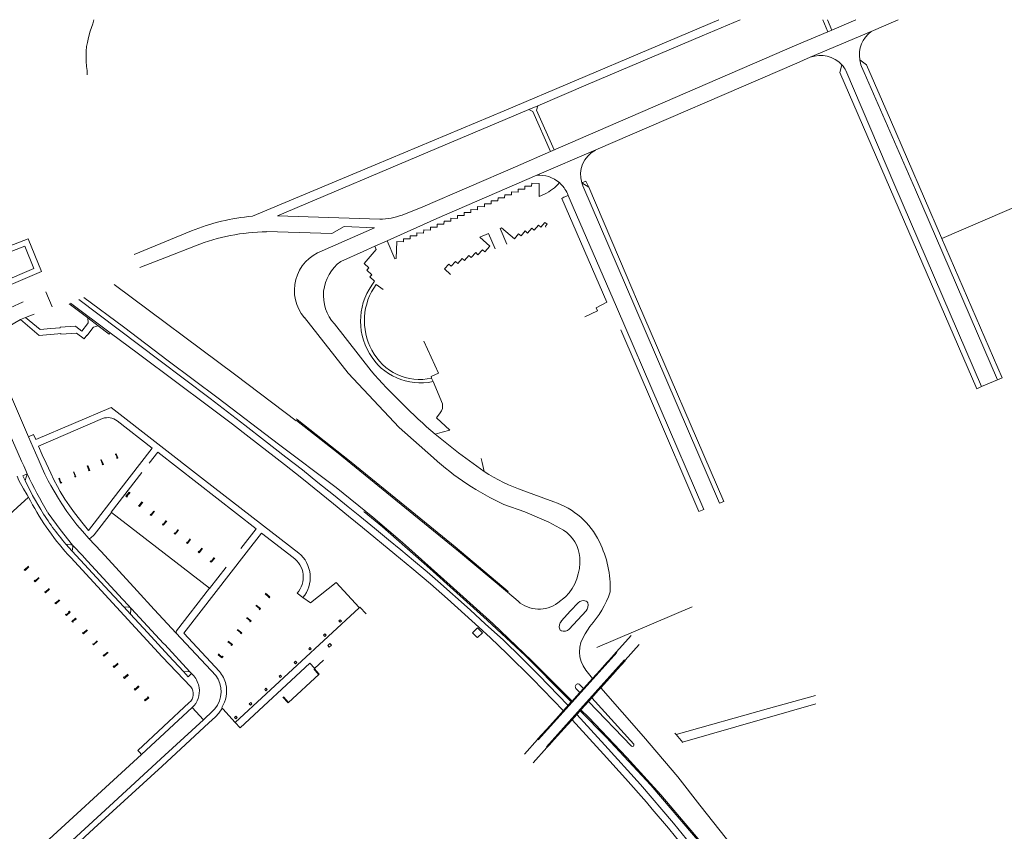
# Model space of a CAD drawing. Extents: x 145000 to 155000, y 457500 to 470000.
# Tile 31 of 256: x 145218 to 145575, y 461205 to 461500. Entities that reach past the tile are written whole.
import ezdxf

# ---------------------------------------------------------------- set-up
doc = ezdxf.new("R2010")
doc.units = 0
doc.header["$LTSCALE"] = 0.2
doc.header["$MEASUREMENT"] = 0
doc.layers.add('kant verharding', color=252, linetype='Continuous', lineweight=0)

msp = doc.modelspace()

# ---------------------------------------------------------------- linework, layer by layer
at = {"layer": 'kant verharding', "lineweight": 0}
for p, q in [((145644.15, 461459.99), (145552.64, 461420.33)), ((145204.14, 461310.77), (145221.55, 461326.44)), ((145238.57, 461282.55), (145238.77, 461282.24)), ((145330.8, 461273.46), (145331.36, 461272.83)), ((145259.81, 461256.91), (145260.04, 461257.08)), ((145260.15, 461256.46), (145259.81, 461256.91)), ((145260.04, 461257.08), (145260.18, 461256.87)), ((145261.68, 461257.85), (145260.15, 461256.46)), ((145260.18, 461256.87), (145261.45, 461258.04)), ((145263.88, 461252.58), (145265.19, 461253.75))]:
    msp.add_line(p, q, dxfattribs=at)
at = {"layer": 'kant verharding', "lineweight": 0, "flags": 128}
for points in [[(145242.75, 461479.7), (145242.77, 461480.39), (145242.77, 461481.22), (145242.74, 461482.06), (145242.55, 461482.76), (145242.39, 461484.65), (145242.4, 461486.52), (145242.45, 461488.24), (145242.62, 461489.99), (145242.88, 461491.42), (145243.24, 461493.22), (145243.93, 461495.51), (145244.84, 461498.26), (145245.27, 461499.71)], [(145302.74, 461428.4), (145347.18, 461447.05), (145393.98, 461466.67), (145446.42, 461488.91), (145471.84, 461499.71)], [(145406.13, 461468.48), (145424.46, 461476.26), (145465.75, 461493.86), (145479.53, 461499.71)], [(145509.47, 461499.71), (145511.33, 461495.33)], [(145512.74, 461495.93), (145511.17, 461499.68)], [(145512.74, 461495.93), (145521.45, 461499.68)], [(145527.02, 461495.46), (145536.8, 461499.69)], [(145511.33, 461495.33), (145512.74, 461495.93)], [(145500.14, 461490.6), (145511.33, 461495.33)], [(145504.9, 461486.06), (145527.02, 461495.46)], [(145410.74, 461451.87), (145431.69, 461460.97), (145500.04, 461490.6)], [(145500.11, 461483.93), (145504.9, 461486.06)], [(145522.88, 461485.2), (145525.39, 461483.35), (145534.03, 461463.36)], [(145405.8, 461443.29), (145427.24, 461452.44), (145500.07, 461483.92)], [(145567.05, 461366.59), (145565.31, 461365.84), (145515.7, 461480.56), (145516.45, 461483.28)], [(145523.53, 461482.78), (145524.55, 461480.61), (145543.06, 461437.95), (145572.84, 461369.09)], [(145517.88, 461481.24), (145535.65, 461439.51), (145567.05, 461366.59)], [(145311.86, 461428.58), (145369.49, 461452.93), (145402.95, 461467.13)], [(145402.95, 461467.13), (145406.13, 461468.48)], [(145402.95, 461467.13), (145404.36, 461466.43), (145410.74, 461451.87)], [(145412.13, 461452.48), (145405.74, 461466.91), (145406.13, 461468.48)], [(145534.03, 461463.36), (145552.53, 461420.57)], [(145364.54, 461431.77), (145398.06, 461446.37), (145410.74, 461451.87)], [(145369.59, 461427.59), (145405.8, 461443.29)], [(145406.62, 461435.57), (145406.71, 461440.33), (145403.99, 461440.39), (145403.95, 461439.28), (145401.53, 461439.34), (145401.52, 461438.23), (145399.1, 461438.26), (145399.08, 461437.16), (145396.65, 461437.21), (145396.62, 461436.11), (145394.2, 461436.15), (145394.16, 461435.04), (145391.76, 461435.07), (145391.72, 461433.96), (145389.32, 461434.03), (145389.27, 461432.92), (145386.85, 461432.96), (145386.82, 461431.84), (145384.37, 461431.89), (145384.35, 461430.77), (145381.95, 461430.83), (145381.91, 461429.73), (145379.52, 461429.78), (145379.46, 461428.66), (145377.05, 461428.73), (145377.02, 461427.62), (145374.61, 461427.68), (145374.59, 461426.56), (145372.17, 461426.62), (145372.13, 461425.49), (145369.7, 461425.54), (145369.69, 461424.45), (145367.27, 461424.49), (145367.24, 461423.37), (145364.83, 461423.44), (145364.79, 461422.31), (145362.36, 461422.37), (145362.32, 461421.26), (145359.89, 461421.31), (145359.89, 461420.18), (145357.46, 461420.23), (145357.44, 461419.13), (145355.02, 461419.18), (145354.86, 461413.1)], [(145422.1, 461440.56), (145423.61, 461441.15)], [(145472.02, 461324.3), (145441.36, 461395.64), (145422.48, 461439.43), (145422.1, 461440.56)], [(145424.62, 461438.92), (145422.1, 461440.56)], [(145423.61, 461441.15), (145424.62, 461438.92)], [(145424.62, 461438.92), (145438.15, 461407.16)], [(145408.59, 461436.42), (145406.62, 461435.57)], [(145427.81, 461394.08), (145427.29, 461395.19), (145431.2, 461397.24), (145414.91, 461434.87), (145415.61, 461435.31), (145417.19, 461435.95)], [(145417.19, 461435.95), (145416.91, 461436.6)], [(145419.04, 461431.75), (145417.19, 461435.95)], [(145356.97, 461428.84), (145364.54, 461431.77)], [(145419.04, 461431.75), (145434.66, 461395.52), (145466.39, 461321.97)], [(145311.97, 461428.58), (145311.92, 461428.58), (145311.86, 461428.58)], [(145311.97, 461428.58), (145330.3, 461427.98)], [(145330.3, 461427.98), (145348.86, 461427.31)], [(145307.84, 461422.81), (145331.52, 461422.16), (145335.98, 461424.73), (145347.02, 461424.15)], [(145347.02, 461424.15), (145328, 461415.86)], [(145369.59, 461427.59), (145351.57, 461419.52)], [(145394.96, 461418.33), (145392.55, 461423.96), (145392.99, 461424.14)], [(145392.99, 461424.14), (145397.75, 461420.23), (145399.21, 461422.03), (145400.1, 461421.28), (145401.6, 461423.08), (145402.48, 461422.3), (145403.98, 461424.08), (145404.85, 461423.38), (145406.38, 461425.12), (145407.3, 461424.39), (145408.75, 461426.17), (145409.56, 461425.47), (145408.99, 461424.78), (145409.01, 461424.72)], [(145409.01, 461424.72), (145409.1, 461424.46)], [(145259.9, 461414.56), (145280.59, 461423.06)], [(145372.39, 461409.28), (145373.94, 461410.97), (145374.75, 461410.24), (145376.35, 461412.01), (145377.2, 461411.28), (145378.8, 461413.08), (145379.59, 461412.29), (145381.21, 461414.13), (145382.06, 461413.38), (145383.65, 461415.2), (145384.47, 461414.46), (145386.1, 461416.25), (145386.93, 461415.52), (145388.77, 461417.53), (145385.22, 461420.78)], [(145385.22, 461420.78), (145388.27, 461422.12), (145390.73, 461416.52)], [(145552.53, 461420.57), (145574.48, 461369.81), (145572.84, 461369.09)], [(145040.85, 461328.17), (145102.77, 461355.01), (145166.83, 461382.93), (145204.96, 461399.23), (145226.24, 461408.37), (145221.37, 461420.16), (145204.4, 461413.7), (145184.66, 461405.59), (145178.12, 461402.91), (145105.11, 461371.08), (145035.36, 461340.87)], [(145223.47, 461409.46), (145220.22, 461417.58), (145210.09, 461413.71), (145206.61, 461412.27), (145202.08, 461410.41), (145197.34, 461408.55), (145193.18, 461406.83), (145179.08, 461401.13), (145098.11, 461365.87), (145101.94, 461357.05), (145200.05, 461399.4), (145223.47, 461409.46)], [(145261.86, 461409.75), (145271.57, 461413.56), (145282.06, 461417.71)], [(145347.07, 461417.51), (145342.81, 461415.61)], [(145347.03, 461404.82), (145345.3, 461406.37), (145346.05, 461407.18), (145344.2, 461408.82), (145344.95, 461409.65), (145343.17, 461411.3), (145347.58, 461416.3), (145347.07, 461417.51)], [(145351.57, 461419.52), (145347.07, 461417.51)], [(145354.86, 461413.1), (145354.36, 461412.91), (145351.57, 461419.52)], [(145342.81, 461415.61), (145334.74, 461411.99)], [(145374.57, 461407.3), (145372.39, 461409.28)], [(145438.15, 461407.16), (145442.32, 461397.42)], [(145252.56, 461403.7), (145296.71, 461370.78)], [(145350.14, 461401.8), (145347.57, 461403.65)], [(145227.85, 461400.99), (145230.16, 461395.52)], [(145209.54, 461392.45), (145211.73, 461393.77), (145219.61, 461397.3)], [(145236.26, 461396.65), (145243.07, 461391.53)], [(145236.77, 461396.87), (145251.14, 461386.09)], [(145239.82, 461398.19), (145268.79, 461376.34), (145287.35, 461362.23), (145299.91, 461352.6), (145307.11, 461347.06), (145314.84, 461341.05), (145320.83, 461336.39), (145326.49, 461331.84), (145332.08, 461327.33), (145337.38, 461323.03), (145341.67, 461319.54), (145347.03, 461315.22), (145352.07, 461311.04), (145356.53, 461307.41), (145361.11, 461303.54), (145366.02, 461299.43), (145369.94, 461296.05), (145381.61, 461285.59), (145387.26, 461280.44), (145393.58, 461274.72), (145400.34, 461268.03), (145406.55, 461261.94), (145417.13, 461250.87)], [(145290.32, 461362.38), (145272.2, 461375.94), (145255.93, 461388.25), (145241.61, 461398.96)], [(145442.32, 461397.42), (145473.58, 461324.94)], [(145220.45, 461391.71), (145223.57, 461392.91)], [(145423.22, 461391.97), (145427.81, 461394.08)], [(145212.69, 461387.49), (145218.68, 461390.94)], [(145218.68, 461390.94), (145220.45, 461391.71)], [(145232.17, 461385.74), (145225.35, 461385.14), (145218.68, 461390.94)], [(145229.62, 461387.62), (145225.71, 461387.34), (145220.45, 461391.71)], [(145242.94, 461389.42), (145240.83, 461386.7), (145238.64, 461388.39), (145238.57, 461388.52), (145233.05, 461388.12), (145233.07, 461387.87), (145229.62, 461387.62)], [(145243.07, 461391.53), (145243.15, 461389.69), (145242.94, 461389.42)], [(145246.83, 461388.69), (145243.07, 461391.53)], [(145246.83, 461388.69), (145245.1, 461388.21), (145244.88, 461387.92)], [(145251.14, 461386.09), (145250.82, 461385.68), (145246.83, 461388.69)], [(145321.55, 461391.61), (145337.37, 461371.48), (145355.89, 461351.76)], [(145332.42, 461389.35), (145345.72, 461372.29)], [(145244.88, 461387.92), (145242.84, 461385.16), (145242.71, 461385.23), (145241.69, 461383.87), (145238.93, 461386.02), (145233.2, 461385.6), (145233.2, 461385.83), (145232.17, 461385.74)], [(145251.14, 461386.09), (145261.36, 461378.44), (145275.28, 461368.06), (145286.37, 461359.83), (145295.44, 461353.02), (145301.58, 461348.27), (145307.95, 461343.27), (145314.36, 461338.28), (145320.6, 461333.36), (145332.08, 461324.09), (145337.59, 461319.62), (145342.65, 461315.51), (145354.39, 461305.76), (145360.54, 461300.7), (145367.22, 461295), (145373.44, 461289.64), (145379.67, 461283.97), (145384.75, 461279.3), (145389.04, 461275.44), (145394.92, 461269.78), (145404.25, 461260.57), (145415.44, 461249)], [(145436.29, 461387.17), (145447.73, 461360.48)], [(145367.69, 461369.65), (145367.46, 461370.21), (145370.13, 461371.47), (145364.9, 461383.03)], [(145395.21, 461291.98), (145377.47, 461306.92), (145361.27, 461320.13), (145333.79, 461342.45), (145318.69, 461354.29), (145318.55, 461354.19), (145296.71, 461370.78)], [(145368.19, 461368.45), (145367.69, 461369.65)], [(145371.58, 461360.32), (145368.19, 461368.45)], [(145572.84, 461369.09), (145567.05, 461366.59)], [(145208.49, 461363.79), (145214.58, 461349.79), (145219.06, 461339.54), (145219.81, 461337.85), (145220.55, 461336.17)], [(145213.97, 461366.16), (145221.58, 461348.41), (145224.08, 461342.62), (145225.06, 461340.34), (145226.53, 461337.03), (145227.44, 461334.88), (145228.69, 461332.46), (145229.58, 461330.74), (145232.37, 461326.04), (145233.64, 461324.03), (145235.49, 461321.32), (145237.21, 461318.93), (145239.12, 461316.49), (145241.13, 461314.14), (145243.47, 461311.5), (145247.85, 461306.76), (145260.97, 461292.52), (145267.15, 461285.78), (145275.09, 461277.19), (145289.44, 461261.83)], [(145418.63, 461252.53), (145403.97, 461267.15), (145389.88, 461280.61), (145374.41, 461294.57), (145357.14, 461310.02), (145346.41, 461319.25), (145333.02, 461329.94), (145312.14, 461345.73), (145290.32, 461362.38)], [(145466.39, 461321.97), (145464.57, 461321.33), (145447.73, 461360.48)], [(145319.54, 461306.2), (145285.32, 461332.69), (145251.51, 461359.06), (145224.15, 461347.39), (145223.36, 461349.18), (145221.57, 461348.43)], [(145374.26, 461350.8), (145369.4, 461355.21), (145370.83, 461357.04)], [(145248.41, 461355.05), (145225.2, 461345.01), (145226.45, 461341.89), (145227.96, 461338.81), (145229.64, 461335.17), (145230.78, 461332.77), (145232.03, 461330.35), (145233.01, 461328.59), (145234.69, 461325.81), (145236.4, 461323.36), (145238.16, 461320.79), (145241.31, 461316.87), (145243.34, 461314.45), (145254.28, 461328.61), (145266.41, 461344.23), (145253.64, 461354.16)], [(145395.21, 461291.98), (145395.47, 461292.29), (145376.18, 461308.5), (145360.55, 461321.25), (145337.9, 461339.68), (145318.91, 461354.65), (145318.69, 461354.79), (145318.79, 461354.92)], [(145355.89, 461351.76), (145368.32, 461340.73)], [(145368.95, 461349.36), (145371.56, 461350.06)], [(145368.95, 461349.36), (145377.47, 461342.55), (145386.77, 461335.83)], [(145371.56, 461350.06), (145374.26, 461350.8)], [(145252.9, 461342.11), (145253.29, 461342.26), (145253.97, 461340.71), (145253.54, 461340.51), (145253.44, 461340.73), (145253.67, 461340.86), (145253.18, 461342), (145252.93, 461341.91)], [(145265.27, 461338.79), (145268.37, 461342.76), (145304.02, 461314.98), (145298.5, 461307.9)], [(145247.93, 461340.1), (145248.7, 461338.31), (145248.33, 461338.22), (145248.27, 461338.43), (145248.42, 461338.5), (145247.76, 461340.04)], [(145385.96, 461339.12), (145385.63, 461340.47)], [(145386.77, 461335.83), (145385.96, 461339.12)], [(145220.37, 461332.51), (145219.54, 461334.22), (145221.09, 461334.97)], [(145220.37, 461332.51), (145221.09, 461334.97)], [(145220.55, 461336.17), (145221.09, 461334.97)], [(145237.97, 461335.69), (145238.74, 461333.9), (145238.37, 461333.81), (145238.31, 461334.02), (145238.46, 461334.09), (145237.8, 461335.63)], [(145242.99, 461337.92), (145243.75, 461336.13), (145243.38, 461336.04), (145243.32, 461336.25), (145243.47, 461336.32), (145242.82, 461337.86)], [(145251.68, 461320.89), (145251.52, 461321.02), (145262.66, 461335.42)], [(145217.39, 461334.14), (145218.08, 461332.48), (145219.72, 461329.51), (145221.03, 461327.34), (145222.26, 461325.13)], [(145225.98, 461321.96), (145223.01, 461327.14), (145220.37, 461332.51)], [(145232.87, 461333.36), (145232.48, 461333.21), (145233.18, 461331.52), (145233.62, 461331.67), (145233.55, 461331.86), (145233.34, 461331.81), (145232.83, 461332.98), (145232.99, 461333.05)], [(145258.43, 461327.95), (145258.01, 461328.25), (145256.88, 461326.82), (145257.25, 461326.51), (145257.4, 461326.71), (145257.19, 461326.87), (145258.08, 461327.85), (145258.22, 461327.74)], [(145401.11, 461328.82), (145411.94, 461324.75)], [(145262.94, 461324.67), (145261.74, 461323.11), (145261.4, 461323.43), (145261.6, 461323.62), (145261.7, 461323.52), (145262.67, 461324.75)], [(145473.58, 461324.94), (145472.02, 461324.3)], [(145228.49, 461321.1), (145228.7, 461320.65), (145232.99, 461314.8), (145237.5, 461309.12), (145241.32, 461305.07), (145241.62, 461304.69), (145255.66, 461289.49), (145255.99, 461289.15), (145270.54, 461273.43), (145270.95, 461273.06), (145280.04, 461263.18)], [(145243.98, 461311.62), (145245.37, 461312.81), (145251.68, 461320.89)], [(145287.14, 461293.42), (145251.68, 461320.89)], [(145267.16, 461321.36), (145265.99, 461319.84), (145265.66, 461320.11), (145265.83, 461320.3), (145265.99, 461320.19), (145266.98, 461321.47)], [(145418.33, 461252.21), (145416.8, 461253.75), (145401.54, 461269.01), (145387.82, 461281.85), (145367, 461300.6), (145349.92, 461315.76), (145343.28, 461321.21), (145343.15, 461321.06)], [(145393.91, 461323.85), (145401.45, 461321.12), (145410.23, 461317.43), (145415.45, 461314.51)], [(145271.67, 461317.84), (145270.41, 461316.37), (145270.13, 461316.59), (145270.35, 461316.81), (145270.45, 461316.73), (145271.48, 461318.02)], [(145275.92, 461314.57), (145274.68, 461313.01), (145274.33, 461313.29), (145274.54, 461313.5), (145274.69, 461313.36), (145275.74, 461314.71)], [(145280.31, 461311.19), (145279.13, 461309.63), (145278.8, 461309.92), (145279.01, 461310.11), (145279.13, 461310.02), (145280.15, 461311.32)], [(145317.45, 461304.59), (145306, 461313.47), (145300.45, 461306.31)], [(145235.04, 461309.44), (145237.42, 461306.85)], [(145236.92, 461309.18), (145235.04, 461309.44)], [(145237.42, 461306.85), (145237.55, 461308.53)], [(145256.08, 461286.67), (145249.16, 461294.06), (145237.42, 461306.85)], [(145284.61, 461307.83), (145283.38, 461306.34), (145283.09, 461306.57), (145283.31, 461306.84), (145283.46, 461306.71), (145284.43, 461307.97)], [(145236.87, 461304.56), (145253.44, 461286.57), (145270, 461268.58), (145280.4, 461257.67)], [(145290.73, 461263.24), (145277.85, 461277.21), (145300.45, 461306.31)], [(145289.05, 461304.41), (145287.79, 461302.85), (145287.44, 461303.11), (145287.61, 461303.34), (145287.79, 461303.21), (145288.85, 461304.57)], [(145221.63, 461301.27), (145220.29, 461299.83), (145219.95, 461300.16), (145220.14, 461300.37), (145220.23, 461300.24), (145221.5, 461301.4)], [(145293.25, 461301.15), (145287.21, 461293.37), (145287.14, 461293.42)], [(145225.41, 461297.17), (145223.96, 461295.77), (145223.64, 461296.11), (145223.82, 461296.32), (145223.98, 461296.17), (145225.27, 461297.33)], [(145229.12, 461293.16), (145227.72, 461291.82), (145227.46, 461292.09), (145227.62, 461292.28), (145227.73, 461292.16), (145228.98, 461293.31)], [(145275.22, 461278.03), (145287.14, 461293.42)], [(145341.47, 461286.45), (145333.03, 461295.5), (145323.78, 461288.11), (145321.01, 461290.08)], [(145232.88, 461289.09), (145231.43, 461287.77), (145231.13, 461288.12), (145231.35, 461288.31), (145231.47, 461288.12), (145232.71, 461289.27)], [(145307.49, 461291.61), (145309.03, 461290.31), (145308.77, 461289.94), (145308.59, 461290.08), (145308.72, 461290.27), (145307.35, 461291.39)], [(145321.01, 461290.08), (145318.93, 461291.71)], [(145399.01, 461288.71), (145395.21, 461291.98)], [(145416.21, 461290.28), (145413.49, 461288.15)], [(145423.63, 461288.81), (145423.67, 461288.79)], [(145236.26, 461285.09), (145236.6, 461284.72), (145235.3, 461283.53), (145234.95, 461283.91), (145235.09, 461284.06), (145235.28, 461283.83), (145236.24, 461284.73), (145236.07, 461284.96), (145236.26, 461285.08)], [(145256.08, 461286.67), (145258.47, 461284)], [(145257.76, 461286.6), (145256.08, 461286.67)], [(145258.47, 461284), (145258.58, 461285.85)], [(145296.49, 461244.72), (145341.4, 461286.4), (145341.47, 461286.45)], [(145304.09, 461287.3), (145305.66, 461286.04), (145305.37, 461285.63), (145305.22, 461285.79), (145305.38, 461286.02), (145303.91, 461287.16)], [(145341.47, 461286.45), (145341.61, 461286.59), (145343.93, 461284.12)], [(145414.7, 461281.55), (145418.01, 461285.29), (145420.86, 461288.12)], [(145417.54, 461278.55), (145423.66, 461285.21)], [(145427.82, 461272.06), (145462.08, 461286.72)], [(145238.77, 461282.24), (145238.6, 461282.02), (145238.5, 461282.14), (145237.59, 461281.44), (145237.75, 461281.26), (145237.58, 461281.11), (145237.26, 461281.42), (145238.57, 461282.55)], [(145277.7, 461263.24), (145272.47, 461268.95), (145264.67, 461277.38), (145258.47, 461284)], [(145300.65, 461282.83), (145302.21, 461281.59), (145301.93, 461281.26), (145301.78, 461281.41), (145301.94, 461281.61), (145300.54, 461282.67)], [(145334.54, 461282.01), (145334.95, 461281.54), (145334.49, 461281.13), (145334.08, 461281.59), (145334.54, 461282.01)], [(145242.88, 461278.25), (145241.42, 461276.87), (145241.12, 461277.16), (145241.32, 461277.36), (145241.42, 461277.24), (145242.74, 461278.4)], [(145297.28, 461278.53), (145298.84, 461277.3), (145298.54, 461276.96), (145298.36, 461277.11), (145298.54, 461277.31), (145297.22, 461278.37)], [(145384.11, 461275.71), (145382.49, 461277.28), (145384.27, 461279.07), (145386.1, 461277.32), (145384.32, 461275.52)], [(145414.57, 461278.07), (145414.6, 461278.06), (145414.62, 461278.05)], [(145423.35, 461276.94), (145425.07, 461279.6)], [(145246.6, 461274.2), (145245.13, 461272.87), (145244.89, 461273.12), (145245.04, 461273.3), (145245.18, 461273.18), (145246.45, 461274.36)], [(145293.92, 461274.24), (145295.47, 461273.02), (145295.17, 461272.63), (145295.01, 461272.76), (145295.16, 461272.98), (145293.82, 461274.04)], [(145329.01, 461276.9), (145329.43, 461276.42), (145328.95, 461275.99), (145328.53, 461276.48), (145329.01, 461276.9)], [(145384.32, 461275.52), (145384.11, 461275.71)], [(145434.69, 461270.35), (145439.99, 461276.3)], [(145323.59, 461271.05), (145323.15, 461271.48), (145323.58, 461271.92), (145324.02, 461271.49), (145323.59, 461271.05)], [(145330.8, 461273.46), (145330.03, 461272.73), (145330.59, 461272.11), (145331.36, 461272.83)], [(145427.63, 461271.98), (145427.82, 461272.06)], [(145437.85, 461267.4), (145442.95, 461273.08)], [(145250.38, 461270.09), (145248.82, 461268.76), (145248.59, 461269.08), (145248.75, 461269.29), (145248.94, 461269.11), (145250.2, 461270.29)], [(145290.62, 461269.68), (145290.31, 461269.25), (145291.68, 461268.2), (145292.07, 461268.67), (145291.86, 461268.8), (145291.63, 461268.55), (145290.62, 461269.27), (145290.81, 461269.56)], [(145325.21, 461264.44), (145325.26, 461264.39), (145328.43, 461267.32)], [(145434.81, 461270.13), (145416.4, 461249.69)], [(145421.68, 461249.69), (145437.64, 461267.53)], [(145431.36, 461266.65), (145431.89, 461267.23)], [(145431.89, 461267.23), (145434.68, 461270.33)], [(145434.31, 461263.23), (145434.92, 461263.91), (145437.8, 461267.12)], [(145434.68, 461270.33), (145434.69, 461270.35)], [(145437.8, 461267.12), (145437.87, 461267.19), (145437.85, 461267.4)], [(145254.04, 461266.05), (145252.55, 461264.73), (145252.23, 461265.08), (145252.46, 461265.31), (145252.63, 461265.09), (145253.91, 461266.24)], [(145296.49, 461244.72), (145298.29, 461242.8), (145323.5, 461266.26), (145325.21, 461264.44)], [(145318.36, 461266.04), (145317.9, 461266.5), (145318.37, 461266.96), (145318.82, 461266.49), (145318.36, 461266.04)], [(145324.92, 461264.17), (145326.72, 461262.16)], [(145326.9, 461262.33), (145325.1, 461264.33)], [(145426.04, 461260.75), (145423.54, 461263.73)], [(145426.04, 461260.75), (145428.66, 461263.65)], [(145428.66, 461263.65), (145431.36, 461266.65)], [(145257.76, 461262.06), (145256.3, 461260.7), (145255.96, 461261.12), (145256.2, 461261.31), (145256.31, 461261.15), (145257.58, 461262.25)], [(145277.7, 461263.24), (145279.42, 461261.36), (145280.66, 461262.5)], [(145280.04, 461263.18), (145277.7, 461263.24)], [(145280.04, 461263.18), (145280.66, 461262.5)], [(145280.66, 461262.5), (145281.02, 461262.11)], [(145312.84, 461261.94), (145313.28, 461261.48), (145312.82, 461261.05), (145312.38, 461261.51), (145312.84, 461261.94)], [(145315.65, 461251.83), (145326.9, 461262.33)], [(145422.71, 461257.05), (145426.04, 461260.75)], [(145428.99, 461257.31), (145434.31, 461263.23)], [(145283.27, 461257.88), (145283.39, 461257.39)], [(145307.61, 461257.14), (145308.05, 461256.68), (145307.6, 461256.24), (145307.16, 461256.69), (145307.61, 461257.14)], [(145421.43, 461255.64), (145420.02, 461257.1)], [(145421.43, 461255.64), (145422.71, 461257.05)], [(145421.47, 461258.43), (145422.71, 461257.05)], [(145425.73, 461253.7), (145428.07, 461256.3), (145428.99, 461257.31)], [(145513.9, 461148.49), (145502.04, 461166.07), (145491.74, 461180.28), (145479.12, 461196.79), (145464.87, 461214.74), (145456.96, 461225.01), (145444.55, 461239.69), (145428.99, 461257.31)], [(145263.88, 461252.58), (145263.6, 461252.94), (145263.75, 461253.09), (145263.86, 461252.96), (145264.85, 461253.82), (145264.71, 461253.96), (145264.85, 461254.07), (145265.19, 461253.75)], [(145313.78, 461253.92), (145315.65, 461251.83)], [(145315.83, 461252), (145313.95, 461254.07)], [(145418.63, 461252.53), (145420.2, 461254.28), (145421.43, 461255.64)], [(145424.56, 461252.4), (145425.73, 461253.7)], [(145425.73, 461253.7), (145440.93, 461236.87)], [(145456.38, 461240.33), (145489.84, 461249.79), (145506.82, 461254.49)], [(145279.8, 461251.95), (145261.18, 461234.63)], [(145262.52, 461233.17), (145280.87, 461250.17)], [(145280.87, 461250.17), (145284.95, 461245.73)], [(145289.1, 461249.69), (145288.77, 461249.3), (145288.41, 461248.93), (145284.95, 461245.73)], [(145286.94, 461244.6), (145289.31, 461246.76), (145290.58, 461248.14), (145291.64, 461249.69), (145291.77, 461249.91)], [(145291.57, 461250.13), (145291.77, 461249.91)], [(145291.77, 461249.91), (145291.97, 461249.69)], [(145291.97, 461249.69), (145296.49, 461244.72)], [(145302.09, 461251.99), (145302.51, 461251.49), (145302, 461251.06), (145301.58, 461251.57), (145302.09, 461251.99)], [(145416.4, 461249.69), (145406.31, 461238.49)], [(145409.3, 461235.87), (145421.68, 461249.69)], [(145413.65, 461247.01), (145418.33, 461252.21)], [(145418.33, 461252.21), (145418.63, 461252.53)], [(145421.51, 461249), (145421.82, 461249.35)], [(145421.82, 461249.35), (145423.42, 461251.13), (145424.56, 461252.4)], [(145507.8, 461144.92), (145496.08, 461162.05), (145483.37, 461178.94), (145466.33, 461200.1), (145450.76, 461218.51), (145438.51, 461232.02), (145424.52, 461246.66), (145421.82, 461249.35)], [(145440.19, 461236.21), (145424.56, 461252.4)], [(145458.68, 461237.65), (145506.91, 461251.46)], [(145284.95, 461245.73), (145270.99, 461232.84), (145250.91, 461214.37), (145222.47, 461188.21)], [(145297.14, 461246.56), (145296.66, 461246.12), (145296.22, 461246.59), (145296.7, 461247.03), (145297.14, 461246.56)], [(145409.35, 461242.24), (145413.65, 461247.01)], [(145416.92, 461243.9), (145418.59, 461245.76)], [(145418.59, 461245.76), (145420.34, 461247.7)], [(145418.59, 461245.76), (145429.98, 461233.26), (145437.92, 461224.45), (145445.58, 461215.79), (145447.64, 461213.27), (145453.52, 461206.38), (145456.07, 461203.3), (145459.63, 461198.86), (145463.93, 461193.42), (145467.69, 461188.77), (145472.32, 461182.94), (145476.43, 461177.65), (145480.17, 461172.53), (145484.23, 461166.88), (145488.51, 461160.74), (145492.72, 461154.81), (145504.58, 461137.48)], [(145420.34, 461247.7), (145421.51, 461249)], [(145420.34, 461247.7), (145430.52, 461236.46), (145443.45, 461222.23), (145455.38, 461208.21), (145460.05, 461202.39), (145464.72, 461196.66), (145471.5, 461188.1), (145479.41, 461177.97), (145482.72, 461173.63), (145491.9, 461160.59), (145504.58, 461142.14)], [(145507.48, 461144.7), (145495.76, 461161.87), (145481.81, 461180.29), (145466.12, 461199.72), (145447.1, 461222), (145430.94, 461239.48), (145421.51, 461249)], [(145223.8, 461186.49), (145245.24, 461206.25), (145269.96, 461228.92), (145286.92, 461244.58), (145286.94, 461244.6)], [(145406.07, 461238.6), (145406.11, 461238.65), (145409.35, 461242.24)], [(145412.14, 461238.59), (145416.92, 461243.9)], [(145401.38, 461233.24), (145406.07, 461238.6)], [(145410.43, 461236.69), (145412.14, 461238.59)], [(145455.88, 461240.92), (145456.38, 461240.33)], [(145456.38, 461240.33), (145458.79, 461237.52)], [(145404.53, 461230.11), (145409.48, 461235.64), (145410.43, 461236.69)], [(145184.76, 461161.87), (145185.82, 461162.54), (145186.76, 461163.37), (145189.43, 461165.83), (145189.88, 461166.26), (145223.22, 461197.08), (145262.52, 461233.17)], [(145261.18, 461234.63), (145261.75, 461234.01)], [(145261.75, 461234.01), (145262.52, 461233.17)]]:
    msp.add_lwpolyline(points, dxfattribs=at)
at = {"layer": 'kant verharding', "lineweight": 0}
for centre, radius, start, end in [((145533.63, 461486.82), 10.88, 127.431, 188.5507), ((145508.67, 461476.35), 10.42, 41.7387, 111.2346), ((145533.65, 461486.82), 10.9, 188.5529, 201.769), ((145508.74, 461476.39), 10.34, 27.95, 41.8007), ((145431.57, 461443.51), 9.92, 117.1199, 197.2946), ((145406.71, 461432.23), 11.09, 48.9303, 94.6995), ((145401.82, 461450.77), 15.88, 295.2669, 320.1168), ((145406.7, 461432.22), 11.11, 23.2354, 48.9268), ((145308.8, 461354.67), 73.98, 94.6973, 112.4113), ((145348.68, 461450.65), 23.33, 270.4489, 290.8202), ((145309.3, 461347.74), 75.08, 91.109, 111.2689), ((145333.26, 461401.48), 15.32, 110.1027, 220.1294), ((145343.79, 461399.63), 15.33, 126.2052, 222.1051), ((145364.81, 461390.39), 22.9, 140.942, 210.9666), ((145365.65, 461390.53), 22.34, 144.0311, 208.6827), ((145363.57, 461389.14), 21.2, 209.7957, 282.5772), ((145363.45, 461388.74), 19.55, 207.1535, 282.5331), ((145528.52, 461534.2), 244.19, 221.5331, 229.1968), ((145367.73, 461359.47), 3.94, 321.9044, 12.5142), ((145250.21, 461349.75), 5.59, 52.1097, 108.6992), ((145437.18, 461417.31), 102.99, 228.0366, 245.1575), ((145334.99, 461386.82), 125.15, 204.4742, 211.6776), ((145418.95, 461383.49), 57.5, 235.9721, 251.9284), ((145310.25, 461372.15), 99.77, 208.1175, 222.6485), ((145403.34, 461298.26), 27.89, 25.5891, 71.8936), ((145317.43, 461378.55), 107.54, 211.7493, 219.9898), ((145408.57, 461303.69), 12.82, 3.909, 57.524), ((145243.68, 461312.02), 0.5, 228.504, 306.5801), ((145394.94, 461293.57), 37.5, 357.7408, 26.5041), ((145237.1, 461308.73), 0.487, 336.3133, 111.6165), ((145312.54, 461297.5), 8.62, 317.8195, 55.2826), ((145312.33, 461297.41), 11.37, 319.8192, 50.6869), ((145402.69, 461303.22), 18.72, 316.2478, 4.1192), ((145398.44, 461303.62), 35.87, 317.9505, 341.2612), ((145406.6, 461297.42), 11.55, 228.936, 306.6029), ((145422.78, 461286.31), 2.64, 71.1842, 136.7519), ((145423.33, 461287.88), 0.976, 16.8939, 69.4472), ((145257.85, 461285.87), 0.731, 358.3243, 97.2949), ((145421.25, 461287.25), 3.15, 319.8294, 16.8792), ((145416.95, 461279.55), 3, 138.3814, 198.3997), ((145275.84, 461277.6), 0.752, 145.6444, 217.3465), ((145414.96, 461278.88), 0.899, 197.6764, 244.7555), ((145415.7, 461280.49), 2.67, 246.2782, 313.5247), ((145432.57, 461270.47), 11.26, 144.946, 216.7116), ((145275.45, 461256.43), 7.96, 10.4908, 45.5473), ((145281.35, 461255.98), 9.98, 320.9501, 35.8883), ((145282.51, 461256.13), 10.86, 13.1592, 40.8484), ((145277.27, 461255.11), 4.04, 308.7589, 39.3337), ((145275.47, 461256.11), 8.03, 312.2843, 9.178), ((145282.5, 461256.13), 10.88, 326.5379, 13.1857), ((145420.74, 461257.77), 0.981, 41.7579, 222.9113), ((145440.55, 461236.55), 0.496, 223.6812, 40.0271)]:
    msp.add_arc(centre, radius, start, end, dxfattribs=at)

doc.saveas('drawing.dxf')
